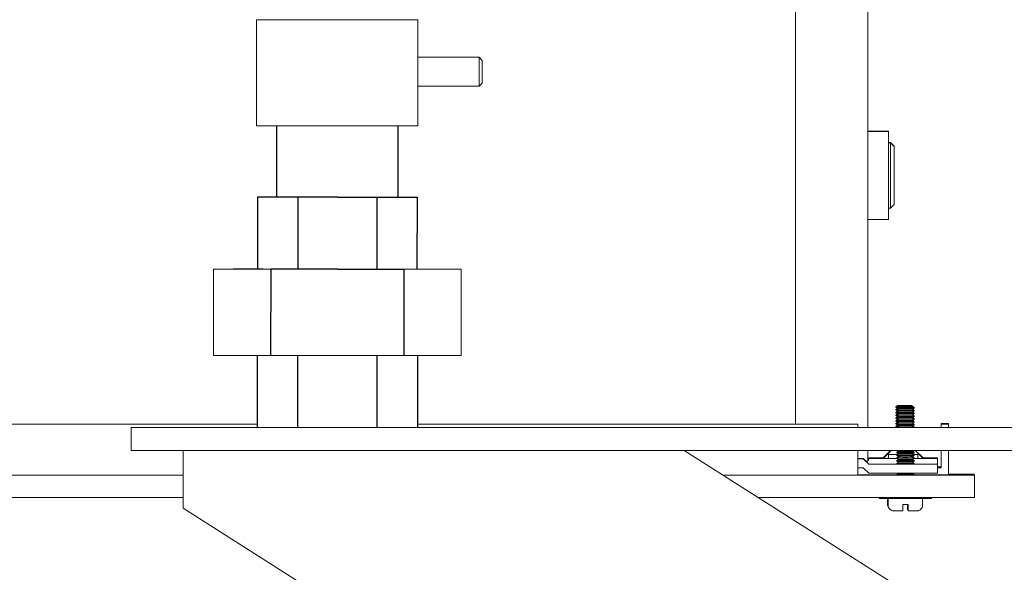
# Model space of a CAD drawing. Header units: inches. Extents: x 1 to 669, y 0 to 417.
# Tile 19 of 256: x 58 to 69, y 247 to 253. Entities that reach past the tile are written whole.
import ezdxf

# ---------------------------------------------------------------- set-up
doc = ezdxf.new("R2010")
doc.units = ezdxf.units.IN
doc.header["$LTSCALE"] = 12
doc.header["$MEASUREMENT"] = 0
doc.layers.get('0').update_dxf_attribs({"linetype": 'CONTINUOUS'})
doc.layers.add('X', color=1, linetype='CONTINUOUS')

msp = doc.modelspace()

# ---------------------------------------------------------------- linework, layer by layer
for p, q in [((60.96613, 252.04958), (60.96638, 251.27703)), ((62.28113, 252.04885), (62.28062, 251.27694)), ((61.62363, 251.27725), (60.75763, 251.27725)), ((60.75763, 251.27725), (60.75763, 250.49616)), ((61.62363, 251.27725), (61.19463, 251.27725)), ((61.19463, 251.27725), (61.19463, 250.49428)), ((61.62363, 251.27725), (62.48963, 251.27725)), ((61.62363, 251.27725), (62.05263, 251.27725)), ((62.05345, 251.27725), (62.05345, 250.49481)), ((62.48963, 251.27725), (62.48911, 250.49608)), ((60.90163, 250.49436), (60.901, 249.55697)), ((61.62363, 250.49436), (60.90163, 250.49436)), ((61.62363, 250.49436), (62.34563, 250.49436)), ((62.34563, 250.49436), (62.34593, 249.55694)), ((60.75763, 248.77502), (60.75788, 249.55611)), ((61.19348, 249.55678), (61.19348, 248.77576)), ((62.05345, 249.55685), (62.05345, 248.77576)), ((62.49328, 249.55699), (62.49328, 248.77576))]:
    msp.add_line(p, q)
at = {"lineweight": 0}
for p, q in [((60.94327, 251.27702), (61.7475, 251.27729)), ((60.28057, 250.49489), (60.49423, 250.49608)), ((60.28057, 249.55739), (60.28057, 250.49489)), ((61.40997, 250.49414), (60.28057, 250.49489)), ((60.49423, 250.49608), (60.8194, 250.49618)), ((61.40997, 250.49414), (62.96669, 250.49577)), ((62.96669, 249.55827), (62.96669, 250.49577)), ((60.28057, 249.55739), (61.40997, 249.55664)), ((61.40997, 249.55664), (62.75303, 249.55708)), ((62.42785, 249.55668), (62.30398, 249.55739)), ((62.75303, 249.55708), (62.96669, 249.55827)), ((59.48976, 248.77576), (59.38866, 248.77576)), ((59.38866, 248.52576), (59.38866, 248.77576)), ((59.48976, 248.77576), (73.82616, 248.77576)), ((59.38866, 248.52576), (59.48976, 248.52576)), ((73.82616, 248.52576), (59.48976, 248.52576)), ((59.95116, 248.52576), (59.95116, 247.90076)), ((74.66467, 242.62886), (65.38866, 248.52576)), ((59.95116, 247.90076), (77.09041, 237.00509))]:
    msp.add_line(p, q, dxfattribs=at)
at = {"layer": 'X', "lineweight": 0}
for p, q in [((67.38243, 254.60282), (67.38243, 248.77576)), ((66.59503, 254.2045), (66.59503, 248.81087)), ((60.74863, 253.20229), (60.74863, 252.04958)), ((62.49863, 253.20229), (62.49863, 252.04958)), ((63.16495, 252.79364), (62.49863, 252.79364)), ((63.16495, 252.79364), (63.16495, 252.48114)), ((63.198, 252.76059), (63.16495, 252.79364)), ((63.198, 252.76059), (63.198, 252.51419)), ((63.16495, 252.48114), (62.49863, 252.48114)), ((63.198, 252.51419), (63.16495, 252.48114)), ((67.60684, 251.99339), (67.38243, 251.99339)), ((67.60684, 251.98929), (67.38243, 251.98929)), ((67.60684, 251.99339), (67.60684, 251.98929)), ((67.60684, 251.98929), (67.60684, 251.51054)), ((67.62653, 251.86938), (67.60684, 251.86938)), ((67.62653, 251.86527), (67.60684, 251.86527)), ((67.62653, 251.86938), (67.62653, 251.86527)), ((67.6659, 251.83001), (67.62653, 251.86938)), ((67.62653, 251.86527), (67.62653, 251.33352)), ((67.6659, 251.8259), (67.62653, 251.86527)), ((67.6659, 251.83001), (67.6659, 251.8259)), ((67.6659, 251.8259), (67.6659, 251.19598)), ((67.60684, 251.51054), (67.60684, 251.03259)), ((67.62653, 251.33352), (67.62653, 251.15661)), ((67.6659, 251.19598), (67.62653, 251.15661)), ((67.62653, 251.15661), (67.60684, 251.15661)), ((67.60684, 251.03259), (67.38243, 251.03259)), ((67.70367, 249.01316), (67.68507, 249.00013)), ((67.68507, 249.00013), (67.68507, 248.99591)), ((67.69424, 248.98948), (67.68507, 248.99591)), ((67.7017, 248.98151), (67.68507, 248.96986)), ((67.68507, 248.96986), (67.68507, 248.96563)), ((67.69424, 248.9592), (67.68507, 248.96563)), ((67.7017, 248.95123), (67.68507, 248.93958)), ((67.68507, 248.93958), (67.68507, 248.93536)), ((67.69424, 248.92893), (67.68507, 248.93536)), ((67.71284, 249.00398), (67.69424, 248.99095)), ((67.69424, 248.99095), (67.69424, 248.98673)), ((67.71284, 248.9737), (67.69424, 248.98673)), ((67.71284, 248.9737), (67.69424, 248.96068)), ((67.69424, 248.96068), (67.69424, 248.95645)), ((67.71284, 248.94343), (67.69424, 248.95645)), ((67.71284, 248.94343), (67.69424, 248.9304)), ((67.85647, 249.01316), (67.87507, 249.00013)), ((67.86564, 249.00398), (67.88424, 248.99095)), ((67.86564, 248.9737), (67.88424, 248.98673)), ((67.86564, 248.9737), (67.88424, 248.96068)), ((67.86564, 248.94343), (67.88424, 248.95645)), ((67.86564, 248.94343), (67.88424, 248.9304)), ((67.86761, 248.97508), (67.87507, 248.96986)), ((67.86761, 248.9448), (67.87507, 248.93958)), ((67.87507, 249.00013), (67.87507, 248.99738)), ((67.87507, 248.96986), (67.87507, 248.96711)), ((67.87507, 248.93958), (67.87507, 248.93683)), ((67.88424, 248.99095), (67.88424, 248.98673)), ((67.88424, 248.96068), (67.88424, 248.95645)), ((67.7017, 248.92096), (67.68507, 248.90931)), ((67.68507, 248.90931), (67.68507, 248.90508)), ((67.69424, 248.89865), (67.68507, 248.90508)), ((67.7017, 248.89068), (67.68507, 248.87903)), ((67.68507, 248.87903), (67.68507, 248.87481)), ((67.69424, 248.86838), (67.68507, 248.87481)), ((67.7017, 248.86041), (67.68507, 248.84876)), ((67.68507, 248.84876), (67.68507, 248.84453)), ((67.69424, 248.8381), (67.68507, 248.84453)), ((67.7017, 248.83013), (67.68507, 248.81848)), ((67.69424, 248.9304), (67.69424, 248.92618)), ((67.71284, 248.91315), (67.69424, 248.92618)), ((67.71284, 248.91315), (67.69424, 248.90013)), ((67.69424, 248.90013), (67.69424, 248.8959)), ((67.71284, 248.88288), (67.69424, 248.8959)), ((67.71284, 248.88288), (67.69424, 248.86985)), ((67.69424, 248.86985), (67.69424, 248.86563)), ((67.71284, 248.8526), (67.69424, 248.86563)), ((67.71284, 248.8526), (67.69424, 248.83958)), ((67.69424, 248.83958), (67.69424, 248.83535)), ((67.71284, 248.82233), (67.69424, 248.83535)), ((67.86564, 248.91315), (67.88424, 248.92618)), ((67.86564, 248.91315), (67.88424, 248.90013)), ((67.86564, 248.88288), (67.88424, 248.8959)), ((67.86564, 248.88288), (67.88424, 248.86985)), ((67.86564, 248.8526), (67.88424, 248.86563)), ((67.86564, 248.8526), (67.88424, 248.83958)), ((67.86564, 248.82233), (67.88424, 248.83535)), ((67.86761, 248.91453), (67.87507, 248.90931)), ((67.86761, 248.88425), (67.87507, 248.87903)), ((67.86761, 248.85398), (67.87507, 248.84876)), ((67.87507, 248.90931), (67.87507, 248.90656)), ((67.87507, 248.87903), (67.87507, 248.87628)), ((67.87507, 248.84876), (67.87507, 248.84601)), ((67.88424, 248.9304), (67.88424, 248.92618)), ((67.88424, 248.90013), (67.88424, 248.8959)), ((67.88424, 248.86985), (67.88424, 248.86563)), ((67.88424, 248.83958), (67.88424, 248.83535)), ((60.75764, 248.81087), (57.2722, 248.81087)), ((60.75764, 248.80966), (57.2722, 248.8108)), ((67.2722, 248.81087), (62.4896, 248.81091)), ((67.2722, 248.8108), (62.4896, 248.81087)), ((67.2722, 248.8108), (67.2722, 248.81087)), ((67.2722, 248.77576), (67.2722, 248.8108)), ((67.68507, 248.81848), (67.68507, 248.81426)), ((67.69424, 248.80783), (67.68507, 248.81426)), ((67.7017, 248.79986), (67.68507, 248.78821)), ((67.68507, 248.78821), (67.68507, 248.78398)), ((67.69424, 248.77755), (67.68507, 248.78398)), ((67.71284, 248.82233), (67.69424, 248.8093)), ((67.69424, 248.8093), (67.69424, 248.80508)), ((67.71284, 248.79205), (67.69424, 248.80508)), ((67.71284, 248.79205), (67.69424, 248.77903)), ((67.69424, 248.77903), (67.69424, 248.77576)), ((67.86564, 248.82233), (67.88424, 248.8093)), ((67.86564, 248.79205), (67.88424, 248.80508)), ((67.86564, 248.79205), (67.88424, 248.77903)), ((67.86761, 248.8237), (67.87507, 248.81848)), ((67.86761, 248.79343), (67.87507, 248.78821)), ((67.87507, 248.81848), (67.87507, 248.81573)), ((67.87507, 248.78821), (67.87507, 248.78546)), ((67.88424, 248.8093), (67.88424, 248.80508)), ((67.88424, 248.77903), (67.88424, 248.77576)), ((68.17771, 248.81997), (68.25645, 248.81997)), ((68.17771, 248.81163), (68.17771, 248.81997)), ((68.17771, 248.81163), (68.25645, 248.81163)), ((68.17771, 248.77576), (68.17771, 248.81163)), ((68.25645, 248.81997), (68.25645, 248.81163)), ((68.25645, 248.81163), (68.25645, 248.77576)), ((67.2722, 248.25962), (67.2722, 248.52576)), ((67.38243, 248.52576), (67.38243, 248.41399)), ((67.63488, 248.52576), (67.54779, 248.43866)), ((67.62864, 248.52576), (67.54779, 248.4449)), ((67.71284, 248.51958), (67.69424, 248.50655)), ((67.69424, 248.50655), (67.69424, 248.50233)), ((67.71284, 248.51958), (67.70402, 248.52576)), ((67.86564, 248.51958), (67.87447, 248.52576)), ((67.86564, 248.51958), (67.88424, 248.50655)), ((67.88424, 248.50655), (67.88424, 248.50233)), ((67.89376, 248.52576), (67.98086, 248.43866)), ((67.9, 248.52576), (67.98086, 248.4449)), ((68.17771, 248.33919), (68.17771, 248.52576)), ((68.25645, 248.52576), (68.25645, 248.26045)), ((67.2722, 248.43751), (67.33125, 248.43751)), ((67.33125, 248.43689), (67.2722, 248.43689)), ((67.33125, 248.43689), (67.33125, 248.43751)), ((67.39031, 248.37783), (67.33125, 248.43689)), ((67.39031, 248.44395), (67.39031, 248.446)), ((67.54889, 248.446), (67.39031, 248.446)), ((67.39031, 248.43961), (67.39031, 248.44395)), ((67.39031, 248.43756), (67.39031, 248.43961)), ((67.70027, 248.43756), (67.39031, 248.43756)), ((67.46905, 248.44388), (67.55301, 248.44388)), ((67.46905, 248.43968), (67.5488, 248.43968)), ((67.60684, 248.48125), (67.60684, 248.43794)), ((67.71284, 248.4893), (67.69424, 248.50233)), ((67.71284, 248.4893), (67.69424, 248.47628)), ((67.69424, 248.47628), (67.69424, 248.47205)), ((67.71284, 248.45903), (67.69424, 248.47205)), ((67.71284, 248.45903), (67.69424, 248.446)), ((67.69424, 248.446), (67.69424, 248.44178)), ((67.71284, 248.42875), (67.69424, 248.44178)), ((67.71284, 248.42875), (67.69424, 248.41573)), ((67.69424, 248.41573), (67.69424, 248.4115)), ((67.71284, 248.39848), (67.69424, 248.4115)), ((67.71284, 248.39848), (67.69424, 248.38546)), ((67.86564, 248.4893), (67.88424, 248.50233)), ((67.86564, 248.4893), (67.88424, 248.47628)), ((67.86564, 248.45903), (67.88424, 248.47205)), ((67.86564, 248.45903), (67.88424, 248.446)), ((67.86564, 248.42875), (67.88424, 248.44178)), ((67.86564, 248.42875), (67.88424, 248.41573)), ((67.86564, 248.39848), (67.88424, 248.4115)), ((67.86564, 248.39848), (67.88424, 248.38546)), ((68.13834, 248.43756), (67.87822, 248.43756)), ((67.88424, 248.47628), (67.88424, 248.47205)), ((67.88424, 248.446), (67.88424, 248.44178)), ((67.88424, 248.41573), (67.88424, 248.4115)), ((67.9218, 248.48125), (67.9218, 248.43794)), ((67.97563, 248.44388), (68.0596, 248.44388)), ((68.13834, 248.446), (67.97976, 248.446)), ((67.97984, 248.43968), (68.0596, 248.43968)), ((68.13834, 248.446), (68.13834, 248.44395)), ((68.13834, 248.44395), (68.13834, 248.43961)), ((68.13834, 248.43961), (68.13834, 248.43756)), ((68.13834, 248.43756), (68.13834, 248.37846)), ((67.2722, 248.33846), (67.33125, 248.33846)), ((67.33125, 248.33846), (67.39031, 248.27941)), ((67.39031, 248.37783), (67.39031, 248.37841)), ((68.0596, 248.37783), (67.39031, 248.37783)), ((67.6982, 248.37846), (67.44598, 248.37846)), ((67.46994, 248.37821), (67.57609, 248.37806)), ((67.69831, 248.37838), (67.68468, 248.37839)), ((67.69424, 248.38546), (67.69424, 248.38123)), ((67.69889, 248.37797), (67.69424, 248.38123)), ((67.87962, 248.37799), (67.88424, 248.38123)), ((68.13834, 248.37846), (67.88029, 248.37846)), ((67.88424, 248.38546), (67.88424, 248.38123)), ((68.13834, 248.3779), (68.13834, 248.37846)), ((68.13834, 248.27947), (68.13834, 248.3779)), ((68.13834, 248.34753), (68.17771, 248.34753)), ((68.13834, 248.33919), (68.17771, 248.33919)), ((59.95116, 248.2594), (56.03987, 248.25939)), ((59.95116, 248.25962), (57.2722, 248.25962)), ((67.2722, 248.25962), (65.8073, 248.25962)), ((68.53987, 248.2594), (65.80765, 248.2594)), ((67.69424, 248.26045), (67.2722, 248.26045)), ((67.53904, 248.26024), (67.2722, 248.26024)), ((67.39031, 248.27941), (68.0596, 248.27941)), ((67.53027, 248.26045), (67.53027, 248.26024)), ((67.53883, 248.26045), (67.53904, 248.26024)), ((67.71284, 248.27738), (67.69424, 248.26436)), ((67.69424, 248.26436), (67.69424, 248.26013)), ((67.69439, 248.26003), (67.69424, 248.26013)), ((67.71284, 248.27738), (67.70995, 248.27941)), ((67.86564, 248.27738), (67.86854, 248.27941)), ((67.86564, 248.27738), (67.88424, 248.26436)), ((67.8841, 248.26003), (67.88424, 248.26013)), ((67.88424, 248.26436), (67.88424, 248.26013)), ((68.25645, 248.26045), (67.88424, 248.26045)), ((68.25645, 248.26983), (68.52944, 248.26983)), ((68.52944, 248.26983), (68.53987, 248.2594)), ((68.53987, 248.2594), (68.53987, 248.0148)), ((59.95116, 248.0148), (56.03987, 248.0148)), ((68.53987, 248.0148), (66.19241, 248.0148)), ((67.49907, 248.0148), (67.49907, 248.01316)), ((67.50824, 248.0148), (67.50824, 248.00398)), ((67.59357, 248.00381), (67.59357, 247.94116)), ((67.60274, 248.0038), (67.60274, 247.93198)), ((67.97574, 248.0038), (67.97574, 247.93198)), ((68.07024, 248.0148), (68.07024, 248.00398)), ((67.7594, 247.93883), (67.7594, 247.93183)), ((67.80996, 247.88026), (67.81017, 247.88006)), ((67.81909, 247.93883), (67.81909, 247.93213)), ((67.81914, 247.87108), (67.81935, 247.87088)), ((67.8194, 247.93183), (67.8194, 247.93883))]:
    msp.add_line(p, q, dxfattribs=at)
at = {"layer": 'X', "lineweight": 0, "extrusion": (2.92769e-16, 2.95192e-27, -1)}
msp.add_ellipse((61.62363, 253.20229), major_axis=(0.875, 0), ratio=0.00083443, start_param=0, end_param=3.14242708, dxfattribs=at)
at = {"layer": 'X', "lineweight": 0, "extrusion": (2.92796e-16, 2.92797e-16, -1)}
msp.add_ellipse((61.62363, 253.20229), major_axis=(0.875, 0), ratio=0.00083443, start_param=-0.00083443, end_param=0, dxfattribs=at)
at = {"layer": 'X', "lineweight": 0}
for centre, major_axis, ratio, start_param, end_param in [((61.62363, 252.04958), (-0.875, 0), 0.00083443, 0, 3.14159265), ((67.33125, 248.43756), (-0.05906, 0.05906), 0.00041722, 1.57121354, 1.62688405), ((67.33125, 248.43756), (0, -0.0591), 0.99916652, 1.51513054, 1.57080105), ((67.46905, 248.44395), (-0.07874, 0), 0.00083443, 0, 1.57079633), ((67.76432, 248.43866), (-0.21654, 0), 0.00083443, -0.00083443, 0.75645638), ((67.76432, 248.43794), (-0.15748, 0), 0.00083443, 0, 1.14934121), ((67.76432, 248.43794), (0.15748, 0), 0.00083443, -0.75848675, 0), ((67.76432, 248.43866), (0.21654, 0), 0.00083443, -0.75645638, 0.00083443), ((68.0596, 248.44395), (0.07874, 0), 0.00083443, -1.57079633, 0), ((67.50166, 248.37836), (-0.11136, 0.00005), 0.00072264, -1.04719725, 0.0000003), ((67.60684, 248.37828), (-0.15748, 0), 0.00083443, -2.0878194, 0.51702307), ((67.76432, 248.37814), (0.21654, 0), 0.00083443, -2.62456958, 1.00688186), ((68.0596, 248.27947), (0.07874, 0), 0.00083443, -1.57079633, 0), ((67.78924, 247.93898), (0.1865, 0), 0.00083443, -1.73152172, -1.5699619), ((67.78924, 247.93898), (0.1865, 0), 0.00083443, -1.5699619, -1.40840208)]:
    msp.add_ellipse(centre, major_axis=major_axis, ratio=ratio, start_param=start_param, end_param=end_param, dxfattribs=at)
at = {"layer": 'X', "lineweight": 0, "extrusion": (2.61763e-16, 3.46295e-14, -1)}
for centre in [(67.78007, 249.00013), (67.78007, 248.96986), (67.78007, 248.93958), (67.78007, 248.90931), (67.78007, 248.87903), (67.78007, 248.84876), (67.78007, 248.81848), (67.78007, 248.78821)]:
    msp.add_ellipse(centre, major_axis=(-0.095, 0), ratio=0.00083443, start_param=-0.69794717, end_param=0.00119169, dxfattribs=at)
at = {"layer": 'X', "lineweight": 0, "extrusion": (2.92734e-16, 2.92735e-16, -1)}
for centre, major_axis, ratio, start_param, end_param in [((67.78007, 248.99591), (-0.095, 0), 0.00000017, -0.00000017, 0.00083426), ((67.78007, 248.96563), (-0.095, 0), 0.00000017, -0.00000017, 0.00083426), ((67.78007, 248.93536), (-0.095, 0), 0.00000017, -0.00000017, 0.00083426), ((67.78924, 248.99095), (-0.095, 0), 0.00083443, -1.57163076, 0.00119169), ((67.78924, 248.96068), (-0.095, 0), 0.00083443, -1.57163076, 0.00119169), ((67.78924, 248.98673), (-0.095, 0), 0.00000017, -0.00000017, 0.00083426), ((67.78924, 248.98673), (-0.095, 0), 0.00083443, -1.57163076, -0.00083443), ((67.78924, 248.95645), (-0.095, 0), 0.00000017, -0.00000017, 0.00083426), ((67.78924, 248.95645), (-0.095, 0), 0.00083443, -1.57163076, -0.00083443), ((67.78924, 248.99095), (0.095, 0), 0.00083443, -0.00083443, 1.5699619), ((67.78924, 248.96068), (0.095, 0), 0.00083443, -0.00083443, 1.5699619), ((67.78007, 249.00013), (0.095, 0), 0.00083443, -0.00083443, 0.28744431), ((67.78007, 248.96986), (0.095, 0), 0.00083443, -0.00083443, 0.28744431), ((67.78007, 248.93958), (0.095, 0), 0.00083443, -0.00083443, 0.28744431), ((67.78007, 248.90508), (-0.095, 0), 0.00000017, -0.00000017, 0.00083426), ((67.78007, 248.87481), (-0.095, 0), 0.00000017, -0.00000017, 0.00083426), ((67.78007, 248.84453), (-0.095, 0), 0.00000017, -0.00000017, 0.00083426), ((67.78924, 248.9304), (-0.095, 0), 0.00083443, -1.57163076, 0.00119169), ((67.78924, 248.90013), (-0.095, 0), 0.00083443, -1.57163076, 0.00119169), ((67.78924, 248.86985), (-0.095, 0), 0.00083443, -1.57163076, 0.00119169), ((67.78924, 248.83958), (-0.095, 0), 0.00083443, -1.57163076, 0.00119169), ((67.78924, 248.92618), (-0.095, 0), 0.00000017, -0.00000017, 0.00083426), ((67.78924, 248.92618), (-0.095, 0), 0.00083443, -1.57163076, -0.00083443), ((67.78924, 248.8959), (-0.095, 0), 0.00000017, -0.00000017, 0.00083426), ((67.78924, 248.8959), (-0.095, 0), 0.00083443, -1.57163076, -0.00083443), ((67.78924, 248.86563), (-0.095, 0), 0.00000017, -0.00000017, 0.00083426), ((67.78924, 248.86563), (-0.095, 0), 0.00083443, -1.57163076, -0.00083443), ((67.78924, 248.83535), (-0.095, 0), 0.00000017, -0.00000017, 0.00083426), ((67.78924, 248.83535), (-0.095, 0), 0.00083443, -1.57163076, -0.00083443), ((67.78924, 248.9304), (0.095, 0), 0.00083443, -0.00083443, 1.5699619), ((67.78924, 248.90013), (0.095, 0), 0.00083443, -0.00083443, 1.5699619), ((67.78924, 248.86985), (0.095, 0), 0.00083443, -0.00083443, 1.5699619), ((67.78924, 248.83958), (0.095, 0), 0.00083443, -0.00083443, 1.5699619), ((67.78007, 248.90931), (0.095, 0), 0.00083443, -0.00083443, 0.28744431), ((67.78007, 248.87903), (0.095, 0), 0.00083443, -0.00083443, 0.28744431), ((67.78007, 248.84876), (0.095, 0), 0.00083443, -0.00083443, 0.28744431), ((67.78007, 248.81426), (-0.095, 0), 0.00000017, -0.00000017, 0.00083426), ((67.78007, 248.78398), (-0.095, 0), 0.00000017, -0.00000017, 0.00083426), ((67.78924, 248.8093), (-0.095, 0), 0.00083443, -1.57163076, 0.00119169), ((67.78924, 248.77903), (-0.095, 0), 0.00083443, -1.57163076, 0.00119169), ((67.78924, 248.80508), (-0.095, 0), 0.00000017, -0.00000017, 0.00083426), ((67.78924, 248.80508), (-0.095, 0), 0.00083443, -1.57163076, -0.00083443), ((67.78924, 248.8093), (0.095, 0), 0.00083443, -0.00083443, 1.5699619), ((67.78924, 248.77903), (0.095, 0), 0.00083443, -0.00083443, 1.5699619), ((67.78007, 248.81848), (0.095, 0), 0.00083443, -0.00083443, 0.28744431), ((67.78007, 248.78821), (0.095, 0), 0.00083443, -0.00083443, 0.28744431), ((67.78924, 248.50655), (-0.095, 0), 0.00083443, -1.57163076, 0.00119169), ((67.78924, 248.50655), (0.095, 0), 0.00083443, -0.00083443, 1.5699619), ((67.78924, 248.47628), (-0.095, 0), 0.00083443, -1.57163076, 0.00119169), ((67.78924, 248.446), (-0.095, 0), 0.00083443, -1.57163076, 0.00119169), ((67.78924, 248.41573), (-0.095, 0), 0.00083443, -1.57163076, 0.00119169), ((67.78924, 248.50233), (-0.095, 0), 0.00000017, -0.00000017, 0.00083426), ((67.78924, 248.50233), (-0.095, 0), 0.00083443, -1.57163076, -0.00083443), ((67.78924, 248.47205), (-0.095, 0), 0.00000017, -0.00000017, 0.00083426), ((67.78924, 248.47205), (-0.095, 0), 0.00083443, -1.57163076, -0.00083443), ((67.78924, 248.44178), (-0.095, 0), 0.00000017, -0.00000017, 0.00083426), ((67.78924, 248.44178), (-0.095, 0), 0.00083443, -1.57163076, -0.00083443), ((67.78924, 248.4115), (-0.095, 0), 0.00000017, -0.00000017, 0.00083426), ((67.78924, 248.4115), (-0.095, 0), 0.00083443, -1.57163076, -0.00083443), ((67.78924, 248.47628), (0.095, 0), 0.00083443, -0.00083443, 1.5699619), ((67.78924, 248.446), (0.095, 0), 0.00083443, -0.00083443, 1.5699619), ((67.78924, 248.41573), (0.095, 0), 0.00083443, -0.00083443, 1.5699619), ((67.78924, 248.38546), (-0.095, 0), 0.00083443, -1.57163076, 0.00119169), ((67.78924, 248.38123), (-0.095, 0), 0.00000017, -0.00000017, 0.00083426), ((67.78924, 248.38123), (-0.095, 0), 0.00083443, -1.57163076, -0.00083443), ((67.78924, 248.38546), (0.095, 0), 0.00083443, -0.00083443, 1.5699619), ((67.78924, 248.26436), (-0.095, 0), 0.00083443, -1.57163076, 0.00119169), ((67.78924, 248.26013), (-0.095, 0), 0.00000017, -0.00000017, 0.00083426), ((67.78924, 248.26013), (-0.095, 0), 0.00083443, -1.57163076, -0.00083443), ((67.78924, 248.26436), (0.095, 0), 0.00083443, -0.00083443, 1.5699619)]:
    msp.add_ellipse(centre, major_axis=major_axis, ratio=ratio, start_param=start_param, end_param=end_param, dxfattribs=at)
at = {"layer": 'X', "lineweight": 0, "extrusion": (2.63351e-16, 1.38283e-15, -1)}
for centre in [(67.78007, 248.99591), (67.78007, 248.96563), (67.78007, 248.93536), (67.78007, 248.90508), (67.78007, 248.87481), (67.78007, 248.84453), (67.78007, 248.81426), (67.78007, 248.78398)]:
    msp.add_ellipse(centre, major_axis=(-0.095, 0), ratio=0.00083443, start_param=-0.5923841, end_param=-0.00083443, dxfattribs=at)
at = {"layer": 'X', "lineweight": 0, "extrusion": (2.92692e-16, 2.92692e-16, -1)}
for centre in [(67.78007, 249.01316), (67.78924, 249.00398)]:
    msp.add_ellipse(centre, major_axis=(0.0764, 0), ratio=0.00083443, start_param=-0.00083443, end_param=3.14278435, dxfattribs=at)
at = {"layer": 'X', "lineweight": 0, "extrusion": (2.92692e-16, -4.18008e-16, -1)}
for centre in [(67.78924, 248.9737), (67.78924, 248.94343), (67.78924, 248.91315), (67.78924, 248.88288), (67.78924, 248.8526), (67.78924, 248.82233), (67.78924, 248.79205), (67.78924, 248.51958), (67.78924, 248.4893), (67.78924, 248.45903), (67.78924, 248.42875), (67.78924, 248.39848), (67.78924, 248.27738)]:
    msp.add_ellipse(centre, major_axis=(0.0764, 0), ratio=0.00083443, start_param=0.00119169, end_param=3.14040096, dxfattribs=at)
at = {"layer": 'X', "lineweight": 0, "extrusion": (2.92769e-16, -7.86678e-26, -1)}
msp.add_ellipse((67.78924, 248.98673), major_axis=(0.095, 0), ratio=0.00083443, start_param=0, end_param=1.5699619, dxfattribs=at)
at = {"layer": 'X', "lineweight": 0, "extrusion": (2.92769e-16, -2.62271e-26, -1)}
msp.add_ellipse((67.78924, 248.95645), major_axis=(0.095, 0), ratio=0.00083443, start_param=0, end_param=1.5699619, dxfattribs=at)
at = {"layer": 'X', "lineweight": 0, "extrusion": (2.92694e-16, 4.18011e-16, -1)}
for centre in [(67.78007, 249.01316), (67.78924, 249.00398)]:
    msp.add_ellipse(centre, major_axis=(0.0764, 0), ratio=0.00000007, start_param=-0.0000001, end_param=0.00035716, dxfattribs=at)
at = {"layer": 'X', "lineweight": 0, "extrusion": (2.92736e-16, 4.1807e-16, -1)}
for centre in [(67.78007, 249.00013), (67.78007, 248.96986), (67.78007, 248.93958), (67.78924, 248.99096), (67.78924, 248.96068), (67.78007, 248.90931), (67.78007, 248.87903), (67.78007, 248.84876), (67.78924, 248.93041), (67.78924, 248.90013), (67.78924, 248.86986), (67.78924, 248.83958), (67.78007, 248.81848), (67.78007, 248.78821), (67.78924, 248.80931), (67.78924, 248.77903), (67.78924, 248.50656), (67.78924, 248.47628), (67.78924, 248.44601), (67.78924, 248.41573), (67.78924, 248.38546), (67.78924, 248.26436)]:
    msp.add_ellipse(centre, major_axis=(0.095, 0), ratio=0.00000007, start_param=-0.0000001, end_param=0.00035715, dxfattribs=at)
at = {"layer": 'X', "lineweight": 0, "extrusion": (2.92769e-16, 2.63012e-26, -1)}
msp.add_ellipse((67.78924, 248.92618), major_axis=(0.095, 0), ratio=0.00083443, start_param=0, end_param=1.5699619, dxfattribs=at)
at = {"layer": 'X', "lineweight": 0, "extrusion": (2.92769e-16, 7.87857e-26, -1)}
msp.add_ellipse((67.78924, 248.8959), major_axis=(0.095, 0), ratio=0.00083443, start_param=0, end_param=1.5699619, dxfattribs=at)
at = {"layer": 'X', "lineweight": 0, "extrusion": (2.92769e-16, 1.57469e-25, -1)}
msp.add_ellipse((67.78924, 248.86563), major_axis=(0.095, 0), ratio=0.00083443, start_param=0, end_param=1.5699619, dxfattribs=at)
at = {"layer": 'X', "lineweight": 0, "extrusion": (2.92769e-16, 2.09997e-25, -1)}
for centre in [(67.78924, 248.83535), (67.78924, 248.26013)]:
    msp.add_ellipse(centre, major_axis=(0.095, 0), ratio=0.00083443, start_param=0, end_param=1.5699619, dxfattribs=at)
at = {"layer": 'X', "lineweight": 0, "extrusion": (2.92769e-16, -1.0491e-25, -1)}
msp.add_ellipse((67.78924, 248.80508), major_axis=(0.095, 0), ratio=0.00083443, start_param=0, end_param=1.5699619, dxfattribs=at)
at = {"layer": 'X', "lineweight": 0, "extrusion": (2.92769e-16, 3.18354e-25, -1)}
msp.add_ellipse((67.33125, 248.446), major_axis=(0.05906, 0), ratio=0.99916516, start_param=-0.00000041, end_param=0.05567009, dxfattribs=at)
at = {"layer": 'X', "lineweight": 0, "extrusion": (2.92769e-16, -2.91949e-30, -1)}
msp.add_ellipse((67.46905, 248.43961), major_axis=(-0.07874, 0), ratio=0.00083443, start_param=0, end_param=1.57079633, dxfattribs=at)
at = {"layer": 'X', "lineweight": 0, "extrusion": (3.106e-16, -6.71082e-14, -1)}
msp.add_ellipse((67.76432, 248.4449), major_axis=(-0.21654, 0), ratio=0.00083443, start_param=-0.23985353, end_param=0.24152239, dxfattribs=at)
at = {"layer": 'X', "lineweight": 0, "extrusion": (2.92769e-16, 4.99188e-29, -1)}
msp.add_ellipse((67.76432, 248.48125), major_axis=(-0.15748, 0), ratio=0.00083443, start_param=0, end_param=1.16052065, dxfattribs=at)
at = {"layer": 'X', "lineweight": 0, "extrusion": (3.12863e-16, 6.64259e-14, -1)}
msp.add_ellipse((67.76432, 248.48125), major_axis=(-0.15748, 0), ratio=0.00083443, start_param=-1.15813727, end_param=0, dxfattribs=at)
at = {"layer": 'X', "lineweight": 0, "extrusion": (2.61422e-16, -3.14371e-14, -1)}
msp.add_ellipse((67.76432, 248.48125), major_axis=(-0.11811, 0), ratio=0.00083443, start_param=-1.00713987, end_param=1.00952325, dxfattribs=at)
at = {"layer": 'X', "lineweight": 0, "extrusion": (2.92769e-16, 7.87419e-26, -1)}
msp.add_ellipse((67.78924, 248.50233), major_axis=(0.095, 0), ratio=0.00083443, start_param=0, end_param=1.5699619, dxfattribs=at)
at = {"layer": 'X', "lineweight": 0, "extrusion": (2.92769e-16, 1.57513e-25, -1)}
msp.add_ellipse((67.78924, 248.47205), major_axis=(0.095, 0), ratio=0.00083443, start_param=0, end_param=1.5699619, dxfattribs=at)
at = {"layer": 'X', "lineweight": 0, "extrusion": (2.92769e-16, -1.83681e-25, -1)}
msp.add_ellipse((67.78924, 248.44178), major_axis=(0.095, 0), ratio=0.00083443, start_param=0, end_param=1.5699619, dxfattribs=at)
at = {"layer": 'X', "lineweight": 0, "extrusion": (2.92769e-16, -1.57395e-25, -1)}
msp.add_ellipse((67.78924, 248.4115), major_axis=(0.095, 0), ratio=0.00083443, start_param=0, end_param=1.5699619, dxfattribs=at)
at = {"layer": 'X', "lineweight": 0, "extrusion": (2.49234e-16, -3.62843e-15, -1)}
msp.add_ellipse((67.76432, 248.48125), major_axis=(0.15748, 0), ratio=0.00083443, start_param=-0.77325084, end_param=0.77086746, dxfattribs=at)
at = {"layer": 'X', "lineweight": 0, "extrusion": (3.15383e-16, -2.99952e-14, -1)}
msp.add_ellipse((67.76432, 248.48125), major_axis=(0.11811, 0), ratio=0.00083443, start_param=-0.30131196, end_param=0.29892858, dxfattribs=at)
at = {"layer": 'X', "lineweight": 0, "extrusion": (3.10693e-16, -6.64869e-14, -1)}
msp.add_ellipse((67.76432, 248.4449), major_axis=(0.21654, 0), ratio=0.00083443, start_param=-0.24152239, end_param=0, dxfattribs=at)
at = {"layer": 'X', "lineweight": 0, "extrusion": (2.92769e-16, 8.06951e-26, -1)}
msp.add_ellipse((67.76432, 248.4449), major_axis=(0.21654, 0), ratio=0.00083443, start_param=0, end_param=0.23985353, dxfattribs=at)
at = {"layer": 'X', "lineweight": 0, "extrusion": (2.92769e-16, -3.15585e-26, -1)}
msp.add_ellipse((68.0596, 248.43961), major_axis=(0.07874, 0), ratio=0.00083443, start_param=-1.57079633, end_param=0, dxfattribs=at)
at = {"layer": 'X', "lineweight": 0, "extrusion": (2.92769e-16, -7.87116e-26, -1)}
msp.add_ellipse((67.78924, 248.38123), major_axis=(0.095, 0), ratio=0.00083443, start_param=0, end_param=1.5699619, dxfattribs=at)
at = {"layer": 'X', "lineweight": 0, "extrusion": (2.92769e-16, -6.33255e-26, -1)}
msp.add_ellipse((68.0596, 248.3779), major_axis=(0.07874, 0), ratio=0.00083443, start_param=0, end_param=1.57079633, dxfattribs=at)
at = {"layer": 'X', "lineweight": 0, "extrusion": (2.86644e-16, 9.00228e-14, -1)}
msp.add_ellipse((67.78007, 248.01316), major_axis=(-0.281, 0), ratio=0.00083443, start_param=-0.25629641, end_param=0, dxfattribs=at)
at = {"layer": 'X', "lineweight": 0, "extrusion": (2.92754e-16, 2.92754e-16, -1)}
msp.add_ellipse((67.78924, 248.00398), major_axis=(-0.281, 0), ratio=0.00083443, start_param=-1.57163076, end_param=0, dxfattribs=at)
at = {"layer": 'X', "lineweight": 0, "extrusion": (2.92769e-16, 4.44476e-26, -1)}
msp.add_ellipse((67.78924, 248.00398), major_axis=(0.281, 0), ratio=0.00083443, start_param=0, end_param=1.5699619, dxfattribs=at)
at = {"layer": 'X', "lineweight": 0}
for points, knots in [([(67.39021, 248.43427), (67.39019, 248.43377), (67.39015, 248.43327), (67.38965, 248.42726), (67.38828, 248.42164), (67.38414, 248.41541), (67.38241, 248.4137), (67.37824, 248.41134), (67.3758, 248.41069), (67.37022, 248.41068), (67.36721, 248.41133), (67.36098, 248.41368), (67.35776, 248.41539), (67.34811, 248.4216), (67.34167, 248.42722), (67.33555, 248.43322), (67.33504, 248.43372), (67.33454, 248.43423)], [-0.884869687, -0.884869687, -0.884869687, -0.884869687, -0.879523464, -0.879523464, -0.819393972, -0.819393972, -0.789329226, -0.789329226, -0.759264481, -0.759264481, -0.729199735, -0.729199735, -0.699134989, -0.699134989, -0.639005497, -0.639005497, -0.633659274, -0.633659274, -0.633659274, -0.633659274]), ([(67.38243, 248.42248), (67.38334, 248.42324), (67.38414, 248.4241), (67.38813, 248.42931), (67.38979, 248.43611), (67.39021, 248.44272)], [-0.7186992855, -0.7186992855, -0.7186992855, -0.7186992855, -0.7045872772, -0.7045872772, -0.6361265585, -0.6361265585, -0.6361265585, -0.6361265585]), ([(67.61627, 247.89368), (67.61454, 247.89508), (67.61289, 247.89656), (67.60676, 247.90272), (67.60288, 247.90812), (67.59709, 247.91971), (67.59511, 247.92605), (67.59377, 247.93534), (67.59357, 247.93825), (67.59357, 247.94116)], [0.2036632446, 0.2036632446, 0.2036632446, 0.2036632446, 0.2102941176, 0.2102941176, 0.2297298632, 0.2297298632, 0.2491667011, 0.2491667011, 0.2578794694, 0.2578794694, 0.2578794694, 0.2578794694]), ([(67.75935, 247.87088), (67.74616, 247.87088), (67.73334, 247.87088), (67.71062, 247.8709), (67.70039, 247.8709), (67.6835, 247.87092), (67.67664, 247.87093), (67.66945, 247.87095), (67.66755, 247.87095), (67.66539, 247.87096), (67.66478, 247.87096), (67.66388, 247.87097), (67.66357, 247.87097), (67.66296, 247.87098), (67.66277, 247.87098), (67.6623, 247.87099), (67.66209, 247.871), (67.66162, 247.87101), (67.6614, 247.87102), (67.6609, 247.87104), (67.66062, 247.87106), (67.65972, 247.87111), (67.65906, 247.87115), (67.65764, 247.87128), (67.65687, 247.87136), (67.65402, 247.87172), (67.65194, 247.8721), (67.64515, 247.87368), (67.64052, 247.87537), (67.63042, 247.88048), (67.62506, 247.88437), (67.61594, 247.89354), (67.61206, 247.89894), (67.60627, 247.91053), (67.60429, 247.91688), (67.60295, 247.92616), (67.60274, 247.92907), (67.60274, 247.93198)], [0, 0, 0, 0, 0.040735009, 0.040735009, 0.080740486, 0.080740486, 0.120809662, 0.120809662, 0.140763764, 0.140763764, 0.151216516, 0.151216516, 0.159051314, 0.159051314, 0.161993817, 0.161993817, 0.163597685, 0.163597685, 0.16461386, 0.16461386, 0.16562726, 0.16562726, 0.167662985, 0.167662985, 0.170004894, 0.170004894, 0.176331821, 0.176331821, 0.190920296, 0.190920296, 0.210294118, 0.210294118, 0.229729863, 0.229729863, 0.249166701, 0.249166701, 0.257879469, 0.257879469, 0.257879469, 0.257879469]), ([(67.7594, 247.93183), (67.7594, 247.92434), (67.7594, 247.91553), (67.75939, 247.90167), (67.75939, 247.89418), (67.75938, 247.88351), (67.75937, 247.87847), (67.75936, 247.87265), (67.75935, 247.87088), (67.75935, 247.87088)], [0, 0, 0, 0, 0.057048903, 0.057048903, 0.114481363, 0.114481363, 0.172598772, 0.172598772, 0.231733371, 0.231733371, 0.231733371, 0.231733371]), ([(67.80991, 247.93882), (67.80991, 247.93189), (67.80991, 247.92418), (67.80992, 247.91101), (67.80992, 247.90348), (67.80993, 247.89283), (67.80994, 247.88783), (67.80995, 247.88204), (67.80996, 247.88027), (67.80996, 247.88026)], [0.006207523, 0.006207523, 0.006207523, 0.006207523, 0.05733322, 0.05733322, 0.115055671, 0.115055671, 0.172890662, 0.172890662, 0.231870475, 0.231870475, 0.231870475, 0.231870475]), ([(67.81017, 247.88006), (67.81017, 247.88006), (67.81018, 247.88181), (67.81019, 247.88758), (67.8102, 247.89257), (67.81021, 247.90319), (67.81021, 247.91071), (67.81022, 247.92397), (67.81022, 247.93181), (67.81022, 247.93882)], [0.703526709, 0.703526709, 0.703526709, 0.703526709, 0.762369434, 0.762369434, 0.820204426, 0.820204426, 0.877926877, 0.877926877, 0.929808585, 0.929808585, 0.929808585, 0.929808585]), ([(67.81909, 247.93213), (67.81909, 247.92465), (67.81909, 247.91584), (67.8191, 247.90196), (67.8191, 247.89446), (67.81911, 247.88378), (67.81912, 247.87873), (67.81913, 247.87287), (67.81914, 247.87109), (67.81914, 247.87108)], [0, 0, 0, 0, 0.057048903, 0.057048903, 0.114481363, 0.114481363, 0.172598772, 0.172598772, 0.231870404, 0.231870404, 0.231870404, 0.231870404]), ([(67.97574, 247.93198), (67.97574, 247.92538), (67.97465, 247.91871), (67.97046, 247.90632), (67.96737, 247.90045), (67.95957, 247.8901), (67.95478, 247.8855), (67.94412, 247.87813), (67.93813, 247.87527), (67.92884, 247.87254), (67.92568, 247.87188), (67.92124, 247.87131), (67.91993, 247.87119), (67.9184, 247.87109), (67.91808, 247.87107), (67.91757, 247.87104), (67.91737, 247.87103), (67.9169, 247.87102), (67.91666, 247.87101), (67.91626, 247.871), (67.9161, 247.87099), (67.91573, 247.87098), (67.91557, 247.87098), (67.91505, 247.87097), (67.9148, 247.87097), (67.91361, 247.87096), (67.91246, 247.87096), (67.90866, 247.87095), (67.90569, 247.87094), (67.89589, 247.87092), (67.88763, 247.87091), (67.86837, 247.8709), (67.85722, 247.87089), (67.83701, 247.87088), (67.82827, 247.87088), (67.81935, 247.87088)], [0, 0, 0, 0, 0.019782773, 0.019782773, 0.039207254, 0.039207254, 0.05864458, 0.05864458, 0.078081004, 0.078081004, 0.08768236, 0.08768236, 0.0915779, 0.0915779, 0.09263514, 0.09263514, 0.093426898, 0.093426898, 0.094657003, 0.094657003, 0.096010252, 0.096010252, 0.098394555, 0.098394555, 0.104668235, 0.104668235, 0.123507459, 0.123507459, 0.148589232, 0.148589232, 0.189961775, 0.189961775, 0.230098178, 0.230098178, 0.257686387, 0.257686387, 0.257686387, 0.257686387]), ([(67.81935, 247.87088), (67.81935, 247.87088), (67.81936, 247.87265), (67.81937, 247.87847), (67.81938, 247.88351), (67.81939, 247.89418), (67.81939, 247.90167), (67.8194, 247.91553), (67.8194, 247.92434), (67.8194, 247.93183)], [0.70352671, 0.70352671, 0.70352671, 0.70352671, 0.762661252, 0.762661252, 0.820778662, 0.820778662, 0.878211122, 0.878211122, 0.935260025, 0.935260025, 0.935260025, 0.935260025])]:
    msp.add_open_spline(points, degree=3, knots=knots, dxfattribs=at)
msp.add_open_spline([(67.81912, 247.88006), (67.81616, 247.88006), (67.81318, 247.88006), (67.81017, 247.88006)], degree=3, dxfattribs=at)

doc.saveas('drawing.dxf')
